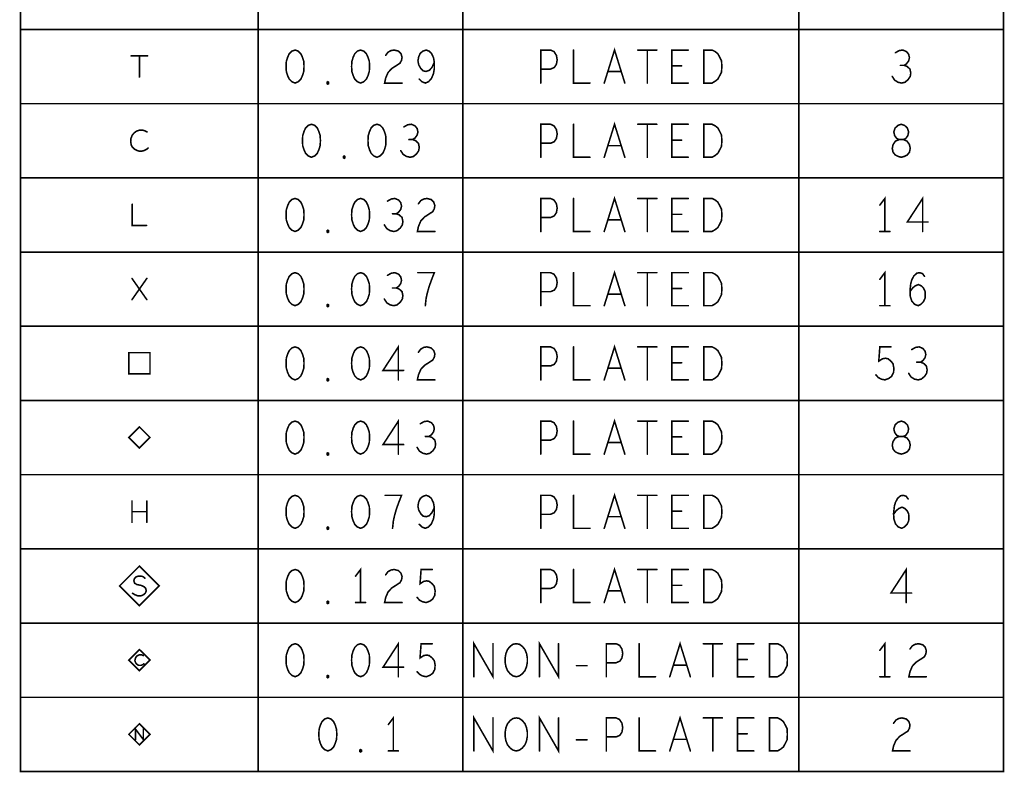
# Model space of a CAD drawing. Extents: x 28 to 61, y 24.9 to 46.
# Tile 49 of 86: x 40.1 to 43.8, y 40.1 to 43. Entities that reach past the tile are written whole.
import ezdxf

# ---------------------------------------------------------------- set-up
doc = ezdxf.new("R2010")
doc.units = 0
doc.layers.add('1', color=2, linetype='CONTINUOUS')

msp = doc.modelspace()

# ---------------------------------------------------------------- linework, layer by layer
at = {"layer": '1', "const_width": 0.006}
for points in [[(40.066, 40.106), (43.786, 40.106), (43.786, 45.133), (40.066, 45.133), (40.066, 40.106)], [(40.965, 40.106), (40.965, 44.602)], [(41.74, 44.602), (41.74, 40.106)], [(43.011, 40.106), (43.011, 44.602)], [(43.786, 42.916), (40.066, 42.916)], [(40.485, 42.816), (40.547, 42.816)], [(40.516, 42.816), (40.516, 42.736)], [(41.105, 42.838), (41.093, 42.834), (41.083, 42.824), (41.077, 42.811), (41.072, 42.795), (41.071, 42.776), (41.072, 42.757), (41.077, 42.741), (41.083, 42.728), (41.093, 42.718), (41.105, 42.713), (41.117, 42.718), (41.127, 42.728), (41.133, 42.741), (41.138, 42.757), (41.139, 42.776), (41.138, 42.795), (41.133, 42.811), (41.127, 42.824), (41.117, 42.834), (41.105, 42.838)], [(41.353, 42.838), (41.341, 42.834), (41.331, 42.824), (41.325, 42.811), (41.32, 42.795), (41.319, 42.776), (41.32, 42.757), (41.325, 42.741), (41.331, 42.728), (41.341, 42.718), (41.353, 42.713), (41.365, 42.718), (41.375, 42.728), (41.381, 42.741), (41.386, 42.757), (41.387, 42.776), (41.386, 42.795), (41.381, 42.811), (41.375, 42.824), (41.365, 42.834), (41.353, 42.838)], [(41.448, 42.818), (41.457, 42.83), (41.468, 42.836), (41.48, 42.838), (41.496, 42.834), (41.506, 42.824), (41.51, 42.811), (41.508, 42.799), (41.502, 42.788), (41.471, 42.768), (41.457, 42.753), (41.448, 42.732), (41.444, 42.713), (41.51, 42.713)], [(41.575, 42.728), (41.585, 42.718), (41.598, 42.713), (41.61, 42.718), (41.621, 42.73), (41.629, 42.749), (41.632, 42.768), (41.632, 42.791), (41.629, 42.809), (41.621, 42.826), (41.612, 42.834), (41.601, 42.838), (41.589, 42.834), (41.579, 42.826), (41.573, 42.813), (41.57, 42.797), (41.573, 42.782), (41.581, 42.768), (41.59, 42.759), (41.601, 42.757), (41.613, 42.761), (41.623, 42.772), (41.632, 42.791)], [(42.035, 42.713), (42.035, 42.838), (42.072, 42.838), (42.085, 42.832), (42.094, 42.818), (42.097, 42.801), (42.094, 42.784), (42.086, 42.772), (42.072, 42.766), (42.035, 42.766)], [(42.159, 42.838), (42.159, 42.713), (42.221, 42.713)], [(42.275, 42.713), (42.314, 42.838), (42.353, 42.713)], [(42.402, 42.838), (42.474, 42.838)], [(42.438, 42.838), (42.438, 42.713)], [(42.593, 42.713), (42.531, 42.713), (42.531, 42.838), (42.593, 42.838)], [(42.652, 42.713), (42.652, 42.838), (42.683, 42.838), (42.695, 42.832), (42.705, 42.824), (42.712, 42.811), (42.719, 42.797), (42.72, 42.776), (42.719, 42.755), (42.712, 42.741), (42.705, 42.728), (42.695, 42.72), (42.683, 42.713), (42.652, 42.713)], [(43.41, 42.78), (43.419, 42.786), (43.427, 42.797), (43.43, 42.809), (43.427, 42.822), (43.419, 42.832), (43.405, 42.838), (43.391, 42.836), (43.377, 42.828)], [(42.568, 42.778), (42.531, 42.778)], [(43.365, 42.738), (43.374, 42.724), (43.387, 42.716), (43.401, 42.713), (43.413, 42.716), (43.425, 42.726), (43.433, 42.738), (43.435, 42.751), (43.432, 42.766), (43.421, 42.776), (43.41, 42.78), (43.396, 42.78)], [(42.339, 42.757), (42.289, 42.757)], [(41.229, 42.709), (41.226, 42.711), (41.226, 42.716), (41.229, 42.718), (41.232, 42.716), (41.232, 42.711), (41.229, 42.709)], [(40.066, 42.635), (43.786, 42.635)], [(41.167, 42.557), (41.155, 42.553), (41.145, 42.543), (41.139, 42.53), (41.134, 42.514), (41.133, 42.495), (41.134, 42.476), (41.139, 42.46), (41.145, 42.447), (41.155, 42.437), (41.167, 42.432), (41.179, 42.437), (41.189, 42.447), (41.195, 42.46), (41.2, 42.476), (41.201, 42.495), (41.2, 42.514), (41.195, 42.53), (41.189, 42.543), (41.179, 42.553), (41.167, 42.557)], [(41.415, 42.557), (41.403, 42.553), (41.393, 42.543), (41.387, 42.53), (41.382, 42.514), (41.381, 42.495), (41.382, 42.476), (41.387, 42.46), (41.393, 42.447), (41.403, 42.437), (41.415, 42.432), (41.427, 42.437), (41.437, 42.447), (41.443, 42.46), (41.448, 42.476), (41.449, 42.495), (41.448, 42.514), (41.443, 42.53), (41.437, 42.543), (41.427, 42.553), (41.415, 42.557)], [(41.55, 42.499), (41.559, 42.505), (41.567, 42.516), (41.57, 42.528), (41.567, 42.541), (41.559, 42.551), (41.545, 42.557), (41.531, 42.555), (41.517, 42.547)], [(42.035, 42.432), (42.035, 42.557), (42.072, 42.557), (42.085, 42.551), (42.094, 42.537), (42.097, 42.52), (42.094, 42.503), (42.086, 42.491), (42.072, 42.485), (42.035, 42.485)], [(42.159, 42.557), (42.159, 42.432), (42.221, 42.432)], [(42.275, 42.432), (42.314, 42.557), (42.353, 42.432)], [(42.402, 42.557), (42.474, 42.557)], [(42.438, 42.557), (42.438, 42.432)], [(42.593, 42.432), (42.531, 42.432), (42.531, 42.557), (42.593, 42.557)], [(42.652, 42.432), (42.652, 42.557), (42.683, 42.557), (42.695, 42.551), (42.705, 42.543), (42.712, 42.53), (42.719, 42.516), (42.72, 42.495), (42.719, 42.474), (42.712, 42.46), (42.705, 42.447), (42.695, 42.439), (42.683, 42.432), (42.652, 42.432)], [(43.399, 42.432), (43.41, 42.435), (43.422, 42.441), (43.43, 42.451), (43.433, 42.466), (43.43, 42.48), (43.421, 42.493), (43.407, 42.499), (43.391, 42.499), (43.382, 42.503), (43.374, 42.514), (43.371, 42.528), (43.376, 42.543), (43.387, 42.553), (43.399, 42.557), (43.411, 42.553), (43.422, 42.543), (43.427, 42.528), (43.424, 42.514), (43.416, 42.503), (43.407, 42.499), (43.391, 42.499), (43.377, 42.493), (43.368, 42.48), (43.365, 42.466), (43.368, 42.451), (43.376, 42.441), (43.388, 42.435), (43.399, 42.432)], [(40.545, 42.528), (40.537, 42.532), (40.528, 42.535), (40.517, 42.535), (40.505, 42.531), (40.496, 42.524), (40.489, 42.516), (40.484, 42.503), (40.483, 42.491), (40.485, 42.479), (40.489, 42.471), (40.497, 42.463), (40.507, 42.458), (40.516, 42.455), (40.525, 42.455), (40.535, 42.458), (40.543, 42.462), (40.549, 42.467)], [(41.505, 42.457), (41.514, 42.443), (41.527, 42.435), (41.541, 42.432), (41.553, 42.435), (41.565, 42.445), (41.573, 42.457), (41.575, 42.47), (41.572, 42.485), (41.561, 42.495), (41.55, 42.499), (41.536, 42.499)], [(42.339, 42.476), (42.289, 42.476)], [(42.568, 42.497), (42.531, 42.497)], [(41.291, 42.428), (41.288, 42.43), (41.288, 42.435), (41.291, 42.437), (41.294, 42.435), (41.294, 42.43), (41.291, 42.428)], [(43.786, 42.354), (40.066, 42.354)], [(40.489, 42.254), (40.489, 42.174), (40.543, 42.174)], [(41.105, 42.276), (41.093, 42.272), (41.083, 42.262), (41.077, 42.249), (41.072, 42.233), (41.071, 42.214), (41.072, 42.195), (41.077, 42.179), (41.083, 42.166), (41.093, 42.156), (41.105, 42.151), (41.117, 42.156), (41.127, 42.166), (41.133, 42.179), (41.138, 42.195), (41.139, 42.214), (41.138, 42.233), (41.133, 42.249), (41.127, 42.262), (41.117, 42.272), (41.105, 42.276)], [(41.353, 42.276), (41.341, 42.272), (41.331, 42.262), (41.325, 42.249), (41.32, 42.233), (41.319, 42.214), (41.32, 42.195), (41.325, 42.179), (41.331, 42.166), (41.341, 42.156), (41.353, 42.151), (41.365, 42.156), (41.375, 42.166), (41.381, 42.179), (41.386, 42.195), (41.387, 42.214), (41.386, 42.233), (41.381, 42.249), (41.375, 42.262), (41.365, 42.272), (41.353, 42.276)], [(41.488, 42.218), (41.497, 42.224), (41.505, 42.235), (41.508, 42.247), (41.505, 42.26), (41.497, 42.27), (41.483, 42.276), (41.469, 42.274), (41.455, 42.266)], [(41.572, 42.256), (41.581, 42.268), (41.592, 42.274), (41.604, 42.276), (41.62, 42.272), (41.63, 42.262), (41.634, 42.249), (41.632, 42.237), (41.626, 42.226), (41.595, 42.206), (41.581, 42.191), (41.572, 42.17), (41.568, 42.151), (41.634, 42.151)], [(42.035, 42.151), (42.035, 42.276), (42.072, 42.276), (42.085, 42.27), (42.094, 42.256), (42.097, 42.239), (42.094, 42.222), (42.086, 42.21), (42.072, 42.204), (42.035, 42.204)], [(42.159, 42.276), (42.159, 42.151), (42.221, 42.151)], [(42.275, 42.151), (42.314, 42.276), (42.353, 42.151)], [(42.402, 42.276), (42.474, 42.276)], [(42.438, 42.276), (42.438, 42.151)], [(42.593, 42.151), (42.531, 42.151), (42.531, 42.276), (42.593, 42.276)], [(42.652, 42.151), (42.652, 42.276), (42.683, 42.276), (42.695, 42.27), (42.705, 42.262), (42.712, 42.249), (42.719, 42.235), (42.72, 42.214), (42.719, 42.193), (42.712, 42.179), (42.705, 42.166), (42.695, 42.158), (42.683, 42.151), (42.652, 42.151)], [(43.337, 42.151), (43.337, 42.276), (43.318, 42.251)], [(43.48, 42.151), (43.48, 42.276), (43.422, 42.187), (43.5, 42.187)], [(41.443, 42.176), (41.452, 42.162), (41.465, 42.154), (41.479, 42.151), (41.491, 42.154), (41.503, 42.164), (41.511, 42.176), (41.513, 42.189), (41.51, 42.204), (41.499, 42.214), (41.488, 42.218), (41.474, 42.218)], [(42.568, 42.216), (42.531, 42.216)], [(42.339, 42.195), (42.289, 42.195)], [(41.229, 42.147), (41.226, 42.149), (41.226, 42.154), (41.229, 42.156), (41.232, 42.154), (41.232, 42.149), (41.229, 42.147)], [(43.318, 42.151), (43.356, 42.151)], [(40.066, 42.073), (43.786, 42.073)], [(41.105, 41.995), (41.093, 41.991), (41.083, 41.981), (41.077, 41.968), (41.072, 41.952), (41.071, 41.933), (41.072, 41.914), (41.077, 41.898), (41.083, 41.885), (41.093, 41.875), (41.105, 41.87), (41.117, 41.875), (41.127, 41.885), (41.133, 41.898), (41.138, 41.914), (41.139, 41.933), (41.138, 41.952), (41.133, 41.968), (41.127, 41.981), (41.117, 41.991), (41.105, 41.995)], [(41.353, 41.995), (41.341, 41.991), (41.331, 41.981), (41.325, 41.968), (41.32, 41.952), (41.319, 41.933), (41.32, 41.914), (41.325, 41.898), (41.331, 41.885), (41.341, 41.875), (41.353, 41.87), (41.365, 41.875), (41.375, 41.885), (41.381, 41.898), (41.386, 41.914), (41.387, 41.933), (41.386, 41.952), (41.381, 41.968), (41.375, 41.981), (41.365, 41.991), (41.353, 41.995)], [(41.488, 41.937), (41.497, 41.943), (41.505, 41.954), (41.508, 41.966), (41.505, 41.979), (41.497, 41.989), (41.483, 41.995), (41.469, 41.993), (41.455, 41.985)], [(41.598, 41.87), (41.601, 41.898), (41.606, 41.92), (41.612, 41.941), (41.62, 41.964), (41.632, 41.995), (41.57, 41.995)], [(42.035, 41.87), (42.035, 41.995), (42.072, 41.995), (42.085, 41.989), (42.094, 41.975), (42.097, 41.958), (42.094, 41.941), (42.086, 41.929), (42.072, 41.923), (42.035, 41.923)], [(42.159, 41.995), (42.159, 41.87), (42.221, 41.87)], [(42.275, 41.87), (42.314, 41.995), (42.353, 41.87)], [(42.402, 41.995), (42.474, 41.995)], [(42.438, 41.995), (42.438, 41.87)], [(42.593, 41.87), (42.531, 41.87), (42.531, 41.995), (42.593, 41.995)], [(42.652, 41.87), (42.652, 41.995), (42.683, 41.995), (42.695, 41.989), (42.705, 41.981), (42.712, 41.968), (42.719, 41.954), (42.72, 41.933), (42.719, 41.912), (42.712, 41.898), (42.705, 41.885), (42.695, 41.877), (42.683, 41.87), (42.652, 41.87)], [(43.337, 41.87), (43.337, 41.995), (43.318, 41.97)], [(43.432, 41.923), (43.442, 41.937), (43.452, 41.945), (43.464, 41.95), (43.475, 41.945), (43.483, 41.937), (43.489, 41.925), (43.49, 41.91), (43.489, 41.898), (43.483, 41.885), (43.473, 41.875), (43.463, 41.87), (43.45, 41.875), (43.439, 41.887), (43.433, 41.906), (43.432, 41.927), (43.435, 41.954), (43.439, 41.968), (43.447, 41.983), (43.458, 41.993), (43.469, 41.995), (43.48, 41.991), (43.487, 41.981)], [(40.488, 41.893), (40.544, 41.973)], [(40.488, 41.973), (40.544, 41.893)], [(41.443, 41.895), (41.452, 41.881), (41.465, 41.873), (41.479, 41.87), (41.491, 41.873), (41.503, 41.883), (41.511, 41.895), (41.513, 41.908), (41.51, 41.923), (41.499, 41.933), (41.488, 41.937), (41.474, 41.937)], [(42.568, 41.935), (42.531, 41.935)], [(42.339, 41.914), (42.289, 41.914)], [(41.229, 41.866), (41.226, 41.868), (41.226, 41.873), (41.229, 41.875), (41.232, 41.873), (41.232, 41.868), (41.229, 41.866)], [(43.318, 41.87), (43.356, 41.87)], [(43.786, 41.792), (40.066, 41.792)], [(40.476, 41.612), (40.556, 41.612), (40.556, 41.692), (40.476, 41.692), (40.476, 41.612)], [(41.105, 41.714), (41.093, 41.71), (41.083, 41.7), (41.077, 41.687), (41.072, 41.671), (41.071, 41.652), (41.072, 41.633), (41.077, 41.617), (41.083, 41.604), (41.093, 41.594), (41.105, 41.589), (41.117, 41.594), (41.127, 41.604), (41.133, 41.617), (41.138, 41.633), (41.139, 41.652), (41.138, 41.671), (41.133, 41.687), (41.127, 41.7), (41.117, 41.71), (41.105, 41.714)], [(41.353, 41.714), (41.341, 41.71), (41.331, 41.7), (41.325, 41.687), (41.32, 41.671), (41.319, 41.652), (41.32, 41.633), (41.325, 41.617), (41.331, 41.604), (41.341, 41.594), (41.353, 41.589), (41.365, 41.594), (41.375, 41.604), (41.381, 41.617), (41.386, 41.633), (41.387, 41.652), (41.386, 41.671), (41.381, 41.687), (41.375, 41.7), (41.365, 41.71), (41.353, 41.714)], [(41.496, 41.589), (41.496, 41.714), (41.438, 41.625), (41.516, 41.625)], [(41.572, 41.694), (41.581, 41.706), (41.592, 41.712), (41.604, 41.714), (41.62, 41.71), (41.63, 41.7), (41.634, 41.687), (41.632, 41.675), (41.626, 41.664), (41.595, 41.644), (41.581, 41.629), (41.572, 41.608), (41.568, 41.589), (41.634, 41.589)], [(42.035, 41.589), (42.035, 41.714), (42.072, 41.714), (42.085, 41.708), (42.094, 41.694), (42.097, 41.677), (42.094, 41.66), (42.086, 41.648), (42.072, 41.642), (42.035, 41.642)], [(42.159, 41.714), (42.159, 41.589), (42.221, 41.589)], [(42.275, 41.589), (42.314, 41.714), (42.353, 41.589)], [(42.402, 41.714), (42.474, 41.714)], [(42.438, 41.714), (42.438, 41.589)], [(42.593, 41.589), (42.531, 41.589), (42.531, 41.714), (42.593, 41.714)], [(42.652, 41.589), (42.652, 41.714), (42.683, 41.714), (42.695, 41.708), (42.705, 41.7), (42.712, 41.687), (42.719, 41.673), (42.72, 41.652), (42.719, 41.631), (42.712, 41.617), (42.705, 41.604), (42.695, 41.596), (42.683, 41.589), (42.652, 41.589)], [(43.303, 41.608), (43.312, 41.598), (43.323, 41.592), (43.337, 41.589), (43.351, 41.594), (43.362, 41.602), (43.37, 41.617), (43.371, 41.633), (43.368, 41.65), (43.36, 41.66), (43.349, 41.669), (43.339, 41.671), (43.328, 41.669), (43.314, 41.66), (43.318, 41.714), (43.36, 41.714)], [(43.472, 41.656), (43.481, 41.662), (43.489, 41.673), (43.492, 41.685), (43.489, 41.698), (43.481, 41.708), (43.467, 41.714), (43.453, 41.712), (43.439, 41.704)], [(42.568, 41.654), (42.531, 41.654)], [(43.427, 41.614), (43.436, 41.6), (43.449, 41.592), (43.463, 41.589), (43.475, 41.592), (43.487, 41.602), (43.495, 41.614), (43.497, 41.627), (43.494, 41.642), (43.483, 41.652), (43.472, 41.656), (43.458, 41.656)], [(42.339, 41.633), (42.289, 41.633)], [(41.229, 41.585), (41.226, 41.587), (41.226, 41.592), (41.229, 41.594), (41.232, 41.592), (41.232, 41.587), (41.229, 41.585)], [(40.066, 41.511), (43.786, 41.511)], [(41.105, 41.433), (41.093, 41.429), (41.083, 41.419), (41.077, 41.406), (41.072, 41.39), (41.071, 41.371), (41.072, 41.352), (41.077, 41.336), (41.083, 41.323), (41.093, 41.313), (41.105, 41.308), (41.117, 41.313), (41.127, 41.323), (41.133, 41.336), (41.138, 41.352), (41.139, 41.371), (41.138, 41.39), (41.133, 41.406), (41.127, 41.419), (41.117, 41.429), (41.105, 41.433)], [(41.353, 41.433), (41.341, 41.429), (41.331, 41.419), (41.325, 41.406), (41.32, 41.39), (41.319, 41.371), (41.32, 41.352), (41.325, 41.336), (41.331, 41.323), (41.341, 41.313), (41.353, 41.308), (41.365, 41.313), (41.375, 41.323), (41.381, 41.336), (41.386, 41.352), (41.387, 41.371), (41.386, 41.39), (41.381, 41.406), (41.375, 41.419), (41.365, 41.429), (41.353, 41.433)], [(41.496, 41.308), (41.496, 41.433), (41.438, 41.344), (41.516, 41.344)], [(41.612, 41.375), (41.621, 41.381), (41.629, 41.392), (41.632, 41.404), (41.629, 41.417), (41.621, 41.427), (41.607, 41.433), (41.593, 41.431), (41.579, 41.423)], [(42.035, 41.308), (42.035, 41.433), (42.072, 41.433), (42.085, 41.427), (42.094, 41.413), (42.097, 41.396), (42.094, 41.379), (42.086, 41.367), (42.072, 41.361), (42.035, 41.361)], [(42.159, 41.433), (42.159, 41.308), (42.221, 41.308)], [(42.275, 41.308), (42.314, 41.433), (42.353, 41.308)], [(42.402, 41.433), (42.474, 41.433)], [(42.438, 41.433), (42.438, 41.308)], [(42.593, 41.308), (42.531, 41.308), (42.531, 41.433), (42.593, 41.433)], [(42.652, 41.308), (42.652, 41.433), (42.683, 41.433), (42.695, 41.427), (42.705, 41.419), (42.712, 41.406), (42.719, 41.392), (42.72, 41.371), (42.719, 41.35), (42.712, 41.336), (42.705, 41.323), (42.695, 41.315), (42.683, 41.308), (42.652, 41.308)], [(43.399, 41.308), (43.41, 41.311), (43.422, 41.317), (43.43, 41.327), (43.433, 41.342), (43.43, 41.356), (43.421, 41.369), (43.407, 41.375), (43.391, 41.375), (43.382, 41.379), (43.374, 41.39), (43.371, 41.404), (43.376, 41.419), (43.387, 41.429), (43.399, 41.433), (43.411, 41.429), (43.422, 41.419), (43.427, 41.404), (43.424, 41.39), (43.416, 41.379), (43.407, 41.375), (43.391, 41.375), (43.377, 41.369), (43.368, 41.356), (43.365, 41.342), (43.368, 41.327), (43.376, 41.317), (43.388, 41.311), (43.399, 41.308)], [(40.556, 41.371), (40.516, 41.411), (40.476, 41.371), (40.516, 41.331), (40.556, 41.371)], [(41.567, 41.333), (41.576, 41.319), (41.589, 41.311), (41.603, 41.308), (41.615, 41.311), (41.627, 41.321), (41.635, 41.333), (41.637, 41.346), (41.634, 41.361), (41.623, 41.371), (41.612, 41.375), (41.598, 41.375)], [(42.568, 41.373), (42.531, 41.373)], [(42.339, 41.352), (42.289, 41.352)], [(41.229, 41.304), (41.226, 41.306), (41.226, 41.311), (41.229, 41.313), (41.232, 41.311), (41.232, 41.306), (41.229, 41.304)], [(43.786, 41.23), (40.066, 41.23)], [(41.105, 41.152), (41.093, 41.148), (41.083, 41.138), (41.077, 41.125), (41.072, 41.109), (41.071, 41.09), (41.072, 41.071), (41.077, 41.055), (41.083, 41.042), (41.093, 41.032), (41.105, 41.027), (41.117, 41.032), (41.127, 41.042), (41.133, 41.055), (41.138, 41.071), (41.139, 41.09), (41.138, 41.109), (41.133, 41.125), (41.127, 41.138), (41.117, 41.148), (41.105, 41.152)], [(41.353, 41.152), (41.341, 41.148), (41.331, 41.138), (41.325, 41.125), (41.32, 41.109), (41.319, 41.09), (41.32, 41.071), (41.325, 41.055), (41.331, 41.042), (41.341, 41.032), (41.353, 41.027), (41.365, 41.032), (41.375, 41.042), (41.381, 41.055), (41.386, 41.071), (41.387, 41.09), (41.386, 41.109), (41.381, 41.125), (41.375, 41.138), (41.365, 41.148), (41.353, 41.152)], [(41.474, 41.027), (41.477, 41.055), (41.482, 41.077), (41.488, 41.098), (41.496, 41.121), (41.508, 41.152), (41.446, 41.152)], [(41.575, 41.042), (41.585, 41.032), (41.598, 41.027), (41.61, 41.032), (41.621, 41.044), (41.629, 41.063), (41.632, 41.082), (41.632, 41.105), (41.629, 41.123), (41.621, 41.14), (41.612, 41.148), (41.601, 41.152), (41.589, 41.148), (41.579, 41.14), (41.573, 41.127), (41.57, 41.111), (41.573, 41.096), (41.581, 41.082), (41.59, 41.073), (41.601, 41.071), (41.613, 41.075), (41.623, 41.086), (41.632, 41.105)], [(42.035, 41.027), (42.035, 41.152), (42.072, 41.152), (42.085, 41.146), (42.094, 41.132), (42.097, 41.115), (42.094, 41.098), (42.086, 41.086), (42.072, 41.08), (42.035, 41.08)], [(42.159, 41.152), (42.159, 41.027), (42.221, 41.027)], [(42.275, 41.027), (42.314, 41.152), (42.353, 41.027)], [(42.402, 41.152), (42.474, 41.152)], [(42.438, 41.152), (42.438, 41.027)], [(42.593, 41.027), (42.531, 41.027), (42.531, 41.152), (42.593, 41.152)], [(42.652, 41.027), (42.652, 41.152), (42.683, 41.152), (42.695, 41.146), (42.705, 41.138), (42.712, 41.125), (42.719, 41.111), (42.72, 41.09), (42.719, 41.069), (42.712, 41.055), (42.705, 41.042), (42.695, 41.034), (42.683, 41.027), (42.652, 41.027)], [(43.37, 41.08), (43.38, 41.094), (43.39, 41.102), (43.402, 41.107), (43.413, 41.102), (43.421, 41.094), (43.427, 41.082), (43.428, 41.067), (43.427, 41.055), (43.421, 41.042), (43.411, 41.032), (43.401, 41.027), (43.388, 41.032), (43.377, 41.044), (43.371, 41.063), (43.37, 41.084), (43.373, 41.111), (43.377, 41.125), (43.385, 41.14), (43.396, 41.15), (43.407, 41.152), (43.418, 41.148), (43.425, 41.138)], [(40.488, 41.05), (40.488, 41.13)], [(40.544, 41.13), (40.544, 41.05)], [(40.544, 41.09), (40.488, 41.09)], [(42.339, 41.071), (42.289, 41.071)], [(42.568, 41.092), (42.531, 41.092)], [(41.229, 41.023), (41.226, 41.025), (41.226, 41.03), (41.229, 41.032), (41.232, 41.03), (41.232, 41.025), (41.229, 41.023)], [(40.066, 40.949), (43.786, 40.949)], [(40.591, 40.809), (40.516, 40.884), (40.441, 40.809), (40.516, 40.734), (40.591, 40.809)], [(41.353, 40.746), (41.353, 40.871), (41.334, 40.846)], [(42.275, 40.746), (42.314, 40.871), (42.353, 40.746)], [(43.418, 40.746), (43.418, 40.871), (43.36, 40.782), (43.438, 40.782)], [(40.49, 40.781), (40.5, 40.775), (40.511, 40.771), (40.521, 40.771), (40.531, 40.775), (40.538, 40.781), (40.542, 40.79), (40.54, 40.799), (40.533, 40.806), (40.522, 40.811), (40.507, 40.814), (40.498, 40.819), (40.495, 40.828), (40.497, 40.836), (40.503, 40.843), (40.512, 40.846), (40.521, 40.846), (40.53, 40.844), (40.537, 40.838)], [(41.105, 40.871), (41.093, 40.867), (41.083, 40.857), (41.077, 40.844), (41.072, 40.828), (41.071, 40.809), (41.072, 40.79), (41.077, 40.774), (41.083, 40.761), (41.093, 40.751), (41.105, 40.746), (41.117, 40.751), (41.127, 40.761), (41.133, 40.774), (41.138, 40.79), (41.139, 40.809), (41.138, 40.828), (41.133, 40.844), (41.127, 40.857), (41.117, 40.867), (41.105, 40.871)], [(41.448, 40.851), (41.457, 40.863), (41.468, 40.869), (41.48, 40.871), (41.496, 40.867), (41.506, 40.857), (41.51, 40.844), (41.508, 40.832), (41.502, 40.821), (41.471, 40.801), (41.457, 40.786), (41.448, 40.765), (41.444, 40.746), (41.51, 40.746)], [(41.567, 40.765), (41.576, 40.755), (41.587, 40.749), (41.601, 40.746), (41.615, 40.751), (41.626, 40.759), (41.634, 40.774), (41.635, 40.79), (41.632, 40.807), (41.624, 40.817), (41.613, 40.826), (41.603, 40.828), (41.592, 40.826), (41.578, 40.817), (41.582, 40.871), (41.624, 40.871)], [(42.035, 40.746), (42.035, 40.871), (42.072, 40.871), (42.085, 40.865), (42.094, 40.851), (42.097, 40.834), (42.094, 40.817), (42.086, 40.805), (42.072, 40.799), (42.035, 40.799)], [(42.159, 40.871), (42.159, 40.746), (42.221, 40.746)], [(42.402, 40.871), (42.474, 40.871)], [(42.438, 40.871), (42.438, 40.746)], [(42.593, 40.746), (42.531, 40.746), (42.531, 40.871), (42.593, 40.871)], [(42.652, 40.746), (42.652, 40.871), (42.683, 40.871), (42.695, 40.865), (42.705, 40.857), (42.712, 40.844), (42.719, 40.83), (42.72, 40.809), (42.719, 40.788), (42.712, 40.774), (42.705, 40.761), (42.695, 40.753), (42.683, 40.746), (42.652, 40.746)], [(42.568, 40.811), (42.531, 40.811)], [(42.339, 40.79), (42.289, 40.79)], [(41.229, 40.742), (41.226, 40.744), (41.226, 40.749), (41.229, 40.751), (41.232, 40.749), (41.232, 40.744), (41.229, 40.742)], [(41.334, 40.746), (41.372, 40.746)], [(43.786, 40.668), (40.066, 40.668)], [(41.105, 40.59), (41.093, 40.586), (41.083, 40.576), (41.077, 40.563), (41.072, 40.547), (41.071, 40.528), (41.072, 40.509), (41.077, 40.493), (41.083, 40.48), (41.093, 40.47), (41.105, 40.465), (41.117, 40.47), (41.127, 40.48), (41.133, 40.493), (41.138, 40.509), (41.139, 40.528), (41.138, 40.547), (41.133, 40.563), (41.127, 40.576), (41.117, 40.586), (41.105, 40.59)], [(41.353, 40.59), (41.341, 40.586), (41.331, 40.576), (41.325, 40.563), (41.32, 40.547), (41.319, 40.528), (41.32, 40.509), (41.325, 40.493), (41.331, 40.48), (41.341, 40.47), (41.353, 40.465), (41.365, 40.47), (41.375, 40.48), (41.381, 40.493), (41.386, 40.509), (41.387, 40.528), (41.386, 40.547), (41.381, 40.563), (41.375, 40.576), (41.365, 40.586), (41.353, 40.59)], [(41.496, 40.465), (41.496, 40.59), (41.438, 40.501), (41.516, 40.501)], [(41.567, 40.484), (41.576, 40.474), (41.587, 40.468), (41.601, 40.465), (41.615, 40.47), (41.626, 40.478), (41.634, 40.493), (41.635, 40.509), (41.632, 40.526), (41.624, 40.536), (41.613, 40.545), (41.603, 40.547), (41.592, 40.545), (41.578, 40.536), (41.582, 40.59), (41.624, 40.59)], [(41.782, 40.465), (41.782, 40.59), (41.854, 40.465), (41.854, 40.59)], [(41.942, 40.465), (41.93, 40.468), (41.919, 40.476), (41.909, 40.488), (41.903, 40.503), (41.9, 40.52), (41.9, 40.536), (41.903, 40.553), (41.909, 40.568), (41.919, 40.58), (41.93, 40.588), (41.942, 40.59), (41.954, 40.588), (41.965, 40.58), (41.975, 40.568), (41.981, 40.553), (41.984, 40.536), (41.984, 40.52), (41.981, 40.503), (41.975, 40.488), (41.965, 40.476), (41.954, 40.468), (41.942, 40.465)], [(42.03, 40.465), (42.03, 40.59), (42.102, 40.465), (42.102, 40.59)], [(42.283, 40.465), (42.283, 40.59), (42.32, 40.59), (42.333, 40.584), (42.342, 40.57), (42.345, 40.553), (42.342, 40.536), (42.334, 40.524), (42.32, 40.518), (42.283, 40.518)], [(42.407, 40.59), (42.407, 40.465), (42.469, 40.465)], [(42.523, 40.465), (42.562, 40.59), (42.601, 40.465)], [(42.65, 40.59), (42.722, 40.59)], [(42.686, 40.59), (42.686, 40.465)], [(42.841, 40.465), (42.779, 40.465), (42.779, 40.59), (42.841, 40.59)], [(42.9, 40.465), (42.9, 40.59), (42.931, 40.59), (42.943, 40.584), (42.953, 40.576), (42.96, 40.563), (42.967, 40.549), (42.968, 40.528), (42.967, 40.507), (42.96, 40.493), (42.953, 40.48), (42.943, 40.472), (42.931, 40.465), (42.9, 40.465)], [(43.337, 40.465), (43.337, 40.59), (43.318, 40.565)], [(43.432, 40.57), (43.441, 40.582), (43.452, 40.588), (43.464, 40.59), (43.48, 40.586), (43.49, 40.576), (43.494, 40.563), (43.492, 40.551), (43.486, 40.54), (43.455, 40.52), (43.441, 40.505), (43.432, 40.484), (43.428, 40.465), (43.494, 40.465)], [(40.556, 40.528), (40.516, 40.568), (40.476, 40.528), (40.516, 40.488), (40.556, 40.528)], [(40.531, 40.545), (40.527, 40.547), (40.522, 40.548), (40.517, 40.548), (40.511, 40.546), (40.506, 40.543), (40.503, 40.539), (40.5, 40.532), (40.499, 40.526), (40.501, 40.52), (40.503, 40.516), (40.507, 40.512), (40.511, 40.509), (40.516, 40.508), (40.521, 40.508), (40.525, 40.509), (40.529, 40.511), (40.533, 40.514)], [(42.17, 40.507), (42.21, 40.507)], [(42.587, 40.509), (42.537, 40.509)], [(42.816, 40.53), (42.779, 40.53)], [(41.229, 40.461), (41.226, 40.463), (41.226, 40.468), (41.229, 40.47), (41.232, 40.468), (41.232, 40.463), (41.229, 40.461)], [(43.318, 40.465), (43.356, 40.465)], [(40.066, 40.387), (43.786, 40.387)], [(41.477, 40.184), (41.477, 40.309), (41.458, 40.284)], [(41.782, 40.184), (41.782, 40.309), (41.854, 40.184), (41.854, 40.309)], [(42.03, 40.184), (42.03, 40.309), (42.102, 40.184), (42.102, 40.309)], [(42.523, 40.184), (42.562, 40.309), (42.601, 40.184)], [(40.556, 40.247), (40.516, 40.287), (40.476, 40.247), (40.516, 40.207), (40.556, 40.247)], [(41.229, 40.309), (41.217, 40.305), (41.207, 40.295), (41.201, 40.282), (41.196, 40.266), (41.195, 40.247), (41.196, 40.228), (41.201, 40.212), (41.207, 40.199), (41.217, 40.189), (41.229, 40.184), (41.241, 40.189), (41.251, 40.199), (41.257, 40.212), (41.262, 40.228), (41.263, 40.247), (41.262, 40.266), (41.257, 40.282), (41.251, 40.295), (41.241, 40.305), (41.229, 40.309)], [(41.942, 40.184), (41.93, 40.187), (41.919, 40.195), (41.909, 40.207), (41.903, 40.222), (41.9, 40.239), (41.9, 40.255), (41.903, 40.272), (41.909, 40.287), (41.919, 40.299), (41.93, 40.307), (41.942, 40.309), (41.954, 40.307), (41.965, 40.299), (41.975, 40.287), (41.981, 40.272), (41.984, 40.255), (41.984, 40.239), (41.981, 40.222), (41.975, 40.207), (41.965, 40.195), (41.954, 40.187), (41.942, 40.184)], [(42.283, 40.184), (42.283, 40.309), (42.32, 40.309), (42.333, 40.303), (42.342, 40.289), (42.345, 40.272), (42.342, 40.255), (42.334, 40.243), (42.32, 40.237), (42.283, 40.237)], [(42.407, 40.309), (42.407, 40.184), (42.469, 40.184)], [(42.65, 40.309), (42.722, 40.309)], [(42.686, 40.309), (42.686, 40.184)], [(42.841, 40.184), (42.779, 40.184), (42.779, 40.309), (42.841, 40.309)], [(42.9, 40.184), (42.9, 40.309), (42.931, 40.309), (42.943, 40.303), (42.953, 40.295), (42.96, 40.282), (42.967, 40.268), (42.968, 40.247), (42.967, 40.226), (42.96, 40.212), (42.953, 40.199), (42.943, 40.191), (42.931, 40.184), (42.9, 40.184)], [(43.37, 40.289), (43.379, 40.301), (43.39, 40.307), (43.402, 40.309), (43.418, 40.305), (43.428, 40.295), (43.432, 40.282), (43.43, 40.27), (43.424, 40.259), (43.393, 40.239), (43.379, 40.224), (43.37, 40.203), (43.366, 40.184), (43.432, 40.184)], [(40.501, 40.227), (40.501, 40.267), (40.531, 40.227), (40.531, 40.267)], [(42.816, 40.249), (42.779, 40.249)], [(42.17, 40.226), (42.21, 40.226)], [(42.587, 40.228), (42.537, 40.228)], [(41.353, 40.18), (41.35, 40.182), (41.35, 40.187), (41.353, 40.189), (41.356, 40.187), (41.356, 40.182), (41.353, 40.18)], [(41.458, 40.184), (41.496, 40.184)]]:
    msp.add_lwpolyline(points, dxfattribs=at)
at = {"layer": '1', "const_width": 0.003}
for points in [[(40.0675, 42.916, 1), (40.0645, 42.916, 1)], [(43.7875, 42.916, 1), (43.7845, 42.916, 1)], [(40.4865, 42.816, 1), (40.4835, 42.816, 1)], [(40.5175, 42.816, 1), (40.5145, 42.816, 1)], [(40.5485, 42.816, 1), (40.5455, 42.816, 1)], [(41.1065, 42.838, 1), (41.1035, 42.838, 1)], [(41.1065, 42.838, 1), (41.1035, 42.838, 1)], [(41.3545, 42.838, 1), (41.3515, 42.838, 1)], [(41.3545, 42.838, 1), (41.3515, 42.838, 1)], [(41.4495, 42.818, 1), (41.4465, 42.818, 1)], [(42.1605, 42.838, 1), (42.1575, 42.838, 1)], [(42.4035, 42.838, 1), (42.4005, 42.838, 1)], [(42.4395, 42.838, 1), (42.4365, 42.838, 1)], [(42.4755, 42.838, 1), (42.4725, 42.838, 1)], [(42.5945, 42.838, 1), (42.5915, 42.838, 1)], [(43.3785, 42.828, 1), (43.3755, 42.828, 1)], [(41.6335, 42.791, 1), (41.6305, 42.791, 1)], [(42.5325, 42.778, 1), (42.5295, 42.778, 1)], [(42.5695, 42.778, 1), (42.5665, 42.778, 1)], [(43.3975, 42.78, 1), (43.3945, 42.78, 1)], [(43.4115, 42.78, 1), (43.4085, 42.78, 1)], [(40.5175, 42.736, 1), (40.5145, 42.736, 1)], [(42.0365, 42.766, 1), (42.0335, 42.766, 1)], [(42.2905, 42.757, 1), (42.2875, 42.757, 1)], [(42.3405, 42.757, 1), (42.3375, 42.757, 1)], [(43.3665, 42.738, 1), (43.3635, 42.738, 1)], [(41.2305, 42.709, 1), (41.2275, 42.709, 1)], [(41.2305, 42.709, 1), (41.2275, 42.709, 1)], [(41.5115, 42.713, 1), (41.5085, 42.713, 1)], [(41.5765, 42.728, 1), (41.5735, 42.728, 1)], [(42.0365, 42.713, 1), (42.0335, 42.713, 1)], [(42.2225, 42.713, 1), (42.2195, 42.713, 1)], [(42.2765, 42.713, 1), (42.2735, 42.713, 1)], [(42.3545, 42.713, 1), (42.3515, 42.713, 1)], [(42.4395, 42.713, 1), (42.4365, 42.713, 1)], [(42.5945, 42.713, 1), (42.5915, 42.713, 1)], [(42.6535, 42.713, 1), (42.6505, 42.713, 1)], [(42.6535, 42.713, 1), (42.6505, 42.713, 1)], [(40.0675, 42.635, 1), (40.0645, 42.635, 1)], [(43.7875, 42.635, 1), (43.7845, 42.635, 1)], [(41.1685, 42.557, 1), (41.1655, 42.557, 1)], [(41.1685, 42.557, 1), (41.1655, 42.557, 1)], [(41.4165, 42.557, 1), (41.4135, 42.557, 1)], [(41.4165, 42.557, 1), (41.4135, 42.557, 1)], [(42.1605, 42.557, 1), (42.1575, 42.557, 1)], [(42.4035, 42.557, 1), (42.4005, 42.557, 1)], [(42.4395, 42.557, 1), (42.4365, 42.557, 1)], [(42.4755, 42.557, 1), (42.4725, 42.557, 1)], [(42.5945, 42.557, 1), (42.5915, 42.557, 1)], [(40.5465, 42.528, 1), (40.5435, 42.528, 1)], [(41.5185, 42.547, 1), (41.5155, 42.547, 1)], [(41.5375, 42.499, 1), (41.5345, 42.499, 1)], [(41.5515, 42.499, 1), (41.5485, 42.499, 1)], [(42.0365, 42.485, 1), (42.0335, 42.485, 1)], [(42.2905, 42.476, 1), (42.2875, 42.476, 1)], [(42.3405, 42.476, 1), (42.3375, 42.476, 1)], [(42.5325, 42.497, 1), (42.5295, 42.497, 1)], [(42.5695, 42.497, 1), (42.5665, 42.497, 1)], [(40.5505, 42.467, 1), (40.5475, 42.467, 1)], [(41.5065, 42.457, 1), (41.5035, 42.457, 1)], [(41.2925, 42.428, 1), (41.2895, 42.428, 1)], [(41.2925, 42.428, 1), (41.2895, 42.428, 1)], [(42.0365, 42.432, 1), (42.0335, 42.432, 1)], [(42.2225, 42.432, 1), (42.2195, 42.432, 1)], [(42.2765, 42.432, 1), (42.2735, 42.432, 1)], [(42.3545, 42.432, 1), (42.3515, 42.432, 1)], [(42.4395, 42.432, 1), (42.4365, 42.432, 1)], [(42.5945, 42.432, 1), (42.5915, 42.432, 1)], [(42.6535, 42.432, 1), (42.6505, 42.432, 1)], [(42.6535, 42.432, 1), (42.6505, 42.432, 1)], [(43.4005, 42.432, 1), (43.3975, 42.432, 1)], [(43.4005, 42.432, 1), (43.3975, 42.432, 1)], [(40.0675, 42.354, 1), (40.0645, 42.354, 1)], [(43.7875, 42.354, 1), (43.7845, 42.354, 1)], [(40.4905, 42.254, 1), (40.4875, 42.254, 1)], [(41.1065, 42.276, 1), (41.1035, 42.276, 1)], [(41.1065, 42.276, 1), (41.1035, 42.276, 1)], [(41.3545, 42.276, 1), (41.3515, 42.276, 1)], [(41.3545, 42.276, 1), (41.3515, 42.276, 1)], [(41.4565, 42.266, 1), (41.4535, 42.266, 1)], [(41.5735, 42.256, 1), (41.5705, 42.256, 1)], [(42.1605, 42.276, 1), (42.1575, 42.276, 1)], [(42.4035, 42.276, 1), (42.4005, 42.276, 1)], [(42.4395, 42.276, 1), (42.4365, 42.276, 1)], [(42.4755, 42.276, 1), (42.4725, 42.276, 1)], [(42.5945, 42.276, 1), (42.5915, 42.276, 1)], [(43.3195, 42.251, 1), (43.3165, 42.251, 1)], [(41.4755, 42.218, 1), (41.4725, 42.218, 1)], [(41.4895, 42.218, 1), (41.4865, 42.218, 1)], [(42.5325, 42.216, 1), (42.5295, 42.216, 1)], [(42.5695, 42.216, 1), (42.5665, 42.216, 1)], [(41.4445, 42.176, 1), (41.4415, 42.176, 1)], [(42.0365, 42.204, 1), (42.0335, 42.204, 1)], [(42.2905, 42.195, 1), (42.2875, 42.195, 1)], [(42.3405, 42.195, 1), (42.3375, 42.195, 1)], [(43.5015, 42.187, 1), (43.4985, 42.187, 1)], [(40.5445, 42.174, 1), (40.5415, 42.174, 1)], [(41.2305, 42.147, 1), (41.2275, 42.147, 1)], [(41.2305, 42.147, 1), (41.2275, 42.147, 1)], [(41.6355, 42.151, 1), (41.6325, 42.151, 1)], [(42.0365, 42.151, 1), (42.0335, 42.151, 1)], [(42.2225, 42.151, 1), (42.2195, 42.151, 1)], [(42.2765, 42.151, 1), (42.2735, 42.151, 1)], [(42.3545, 42.151, 1), (42.3515, 42.151, 1)], [(42.4395, 42.151, 1), (42.4365, 42.151, 1)], [(42.5945, 42.151, 1), (42.5915, 42.151, 1)], [(42.6535, 42.151, 1), (42.6505, 42.151, 1)], [(42.6535, 42.151, 1), (42.6505, 42.151, 1)], [(43.3195, 42.151, 1), (43.3165, 42.151, 1)], [(43.3385, 42.151, 1), (43.3355, 42.151, 1)], [(43.3575, 42.151, 1), (43.3545, 42.151, 1)], [(43.4815, 42.151, 1), (43.4785, 42.151, 1)], [(40.0675, 42.073, 1), (40.0645, 42.073, 1)], [(43.7875, 42.073, 1), (43.7845, 42.073, 1)], [(41.1065, 41.995, 1), (41.1035, 41.995, 1)], [(41.1065, 41.995, 1), (41.1035, 41.995, 1)], [(41.3545, 41.995, 1), (41.3515, 41.995, 1)], [(41.3545, 41.995, 1), (41.3515, 41.995, 1)], [(41.5715, 41.995, 1), (41.5685, 41.995, 1)], [(42.1605, 41.995, 1), (42.1575, 41.995, 1)], [(42.4035, 41.995, 1), (42.4005, 41.995, 1)], [(42.4395, 41.995, 1), (42.4365, 41.995, 1)], [(42.4755, 41.995, 1), (42.4725, 41.995, 1)], [(42.5945, 41.995, 1), (42.5915, 41.995, 1)], [(40.4895, 41.973, 1), (40.4865, 41.973, 1)], [(40.5455, 41.973, 1), (40.5425, 41.973, 1)], [(41.4565, 41.985, 1), (41.4535, 41.985, 1)], [(43.3195, 41.97, 1), (43.3165, 41.97, 1)], [(43.4885, 41.981, 1), (43.4855, 41.981, 1)], [(41.4755, 41.937, 1), (41.4725, 41.937, 1)], [(41.4895, 41.937, 1), (41.4865, 41.937, 1)], [(42.0365, 41.923, 1), (42.0335, 41.923, 1)], [(42.5325, 41.935, 1), (42.5295, 41.935, 1)], [(42.5695, 41.935, 1), (42.5665, 41.935, 1)], [(43.4335, 41.923, 1), (43.4305, 41.923, 1)], [(40.4895, 41.893, 1), (40.4865, 41.893, 1)], [(40.5455, 41.893, 1), (40.5425, 41.893, 1)], [(41.4445, 41.895, 1), (41.4415, 41.895, 1)], [(42.2905, 41.914, 1), (42.2875, 41.914, 1)], [(42.3405, 41.914, 1), (42.3375, 41.914, 1)], [(41.2305, 41.866, 1), (41.2275, 41.866, 1)], [(41.2305, 41.866, 1), (41.2275, 41.866, 1)], [(41.5995, 41.87, 1), (41.5965, 41.87, 1)], [(42.0365, 41.87, 1), (42.0335, 41.87, 1)], [(42.2225, 41.87, 1), (42.2195, 41.87, 1)], [(42.2765, 41.87, 1), (42.2735, 41.87, 1)], [(42.3545, 41.87, 1), (42.3515, 41.87, 1)], [(42.4395, 41.87, 1), (42.4365, 41.87, 1)], [(42.5945, 41.87, 1), (42.5915, 41.87, 1)], [(42.6535, 41.87, 1), (42.6505, 41.87, 1)], [(42.6535, 41.87, 1), (42.6505, 41.87, 1)], [(43.3195, 41.87, 1), (43.3165, 41.87, 1)], [(43.3385, 41.87, 1), (43.3355, 41.87, 1)], [(43.3575, 41.87, 1), (43.3545, 41.87, 1)], [(40.0675, 41.792, 1), (40.0645, 41.792, 1)], [(43.7875, 41.792, 1), (43.7845, 41.792, 1)], [(41.1065, 41.714, 1), (41.1035, 41.714, 1)], [(41.1065, 41.714, 1), (41.1035, 41.714, 1)], [(41.3545, 41.714, 1), (41.3515, 41.714, 1)], [(41.3545, 41.714, 1), (41.3515, 41.714, 1)], [(41.5735, 41.694, 1), (41.5705, 41.694, 1)], [(42.1605, 41.714, 1), (42.1575, 41.714, 1)], [(42.4035, 41.714, 1), (42.4005, 41.714, 1)], [(42.4395, 41.714, 1), (42.4365, 41.714, 1)], [(42.4755, 41.714, 1), (42.4725, 41.714, 1)], [(42.5945, 41.714, 1), (42.5915, 41.714, 1)], [(43.3615, 41.714, 1), (43.3585, 41.714, 1)], [(43.4405, 41.704, 1), (43.4375, 41.704, 1)], [(42.5325, 41.654, 1), (42.5295, 41.654, 1)], [(42.5695, 41.654, 1), (42.5665, 41.654, 1)], [(43.4595, 41.656, 1), (43.4565, 41.656, 1)], [(43.4735, 41.656, 1), (43.4705, 41.656, 1)], [(41.5175, 41.625, 1), (41.5145, 41.625, 1)], [(42.0365, 41.642, 1), (42.0335, 41.642, 1)], [(42.2905, 41.633, 1), (42.2875, 41.633, 1)], [(42.3405, 41.633, 1), (42.3375, 41.633, 1)], [(40.4775, 41.612, 1), (40.4745, 41.612, 1)], [(40.4775, 41.612, 1), (40.4745, 41.612, 1)], [(41.2305, 41.585, 1), (41.2275, 41.585, 1)], [(41.2305, 41.585, 1), (41.2275, 41.585, 1)], [(41.4975, 41.589, 1), (41.4945, 41.589, 1)], [(41.6355, 41.589, 1), (41.6325, 41.589, 1)], [(42.0365, 41.589, 1), (42.0335, 41.589, 1)], [(42.2225, 41.589, 1), (42.2195, 41.589, 1)], [(42.2765, 41.589, 1), (42.2735, 41.589, 1)], [(42.3545, 41.589, 1), (42.3515, 41.589, 1)], [(42.4395, 41.589, 1), (42.4365, 41.589, 1)], [(42.5945, 41.589, 1), (42.5915, 41.589, 1)], [(42.6535, 41.589, 1), (42.6505, 41.589, 1)], [(42.6535, 41.589, 1), (42.6505, 41.589, 1)], [(43.3045, 41.608, 1), (43.3015, 41.608, 1)], [(43.4285, 41.614, 1), (43.4255, 41.614, 1)], [(40.0675, 41.511, 1), (40.0645, 41.511, 1)], [(43.7875, 41.511, 1), (43.7845, 41.511, 1)], [(41.1065, 41.433, 1), (41.1035, 41.433, 1)], [(41.1065, 41.433, 1), (41.1035, 41.433, 1)], [(41.3545, 41.433, 1), (41.3515, 41.433, 1)], [(41.3545, 41.433, 1), (41.3515, 41.433, 1)], [(42.1605, 41.433, 1), (42.1575, 41.433, 1)], [(42.4035, 41.433, 1), (42.4005, 41.433, 1)], [(42.4395, 41.433, 1), (42.4365, 41.433, 1)], [(42.4755, 41.433, 1), (42.4725, 41.433, 1)], [(42.5945, 41.433, 1), (42.5915, 41.433, 1)], [(41.5805, 41.423, 1), (41.5775, 41.423, 1)], [(40.5575, 41.371, 1), (40.5545, 41.371, 1)], [(40.5575, 41.371, 1), (40.5545, 41.371, 1)], [(41.5995, 41.375, 1), (41.5965, 41.375, 1)], [(41.6135, 41.375, 1), (41.6105, 41.375, 1)], [(42.0365, 41.361, 1), (42.0335, 41.361, 1)], [(42.5325, 41.373, 1), (42.5295, 41.373, 1)], [(42.5695, 41.373, 1), (42.5665, 41.373, 1)], [(41.5175, 41.344, 1), (41.5145, 41.344, 1)], [(41.5685, 41.333, 1), (41.5655, 41.333, 1)], [(42.2905, 41.352, 1), (42.2875, 41.352, 1)], [(42.3405, 41.352, 1), (42.3375, 41.352, 1)], [(41.2305, 41.304, 1), (41.2275, 41.304, 1)], [(41.2305, 41.304, 1), (41.2275, 41.304, 1)], [(41.4975, 41.308, 1), (41.4945, 41.308, 1)], [(42.0365, 41.308, 1), (42.0335, 41.308, 1)], [(42.2225, 41.308, 1), (42.2195, 41.308, 1)], [(42.2765, 41.308, 1), (42.2735, 41.308, 1)], [(42.3545, 41.308, 1), (42.3515, 41.308, 1)], [(42.4395, 41.308, 1), (42.4365, 41.308, 1)], [(42.5945, 41.308, 1), (42.5915, 41.308, 1)], [(42.6535, 41.308, 1), (42.6505, 41.308, 1)], [(42.6535, 41.308, 1), (42.6505, 41.308, 1)], [(43.4005, 41.308, 1), (43.3975, 41.308, 1)], [(43.4005, 41.308, 1), (43.3975, 41.308, 1)], [(40.0675, 41.23, 1), (40.0645, 41.23, 1)], [(43.7875, 41.23, 1), (43.7845, 41.23, 1)], [(41.1065, 41.152, 1), (41.1035, 41.152, 1)], [(41.1065, 41.152, 1), (41.1035, 41.152, 1)], [(41.3545, 41.152, 1), (41.3515, 41.152, 1)], [(41.3545, 41.152, 1), (41.3515, 41.152, 1)], [(41.4475, 41.152, 1), (41.4445, 41.152, 1)], [(42.1605, 41.152, 1), (42.1575, 41.152, 1)], [(42.4035, 41.152, 1), (42.4005, 41.152, 1)], [(42.4395, 41.152, 1), (42.4365, 41.152, 1)], [(42.4755, 41.152, 1), (42.4725, 41.152, 1)], [(42.5945, 41.152, 1), (42.5915, 41.152, 1)], [(43.4265, 41.138, 1), (43.4235, 41.138, 1)], [(40.4895, 41.13, 1), (40.4865, 41.13, 1)], [(40.5455, 41.13, 1), (40.5425, 41.13, 1)], [(41.6335, 41.105, 1), (41.6305, 41.105, 1)], [(40.4895, 41.09, 1), (40.4865, 41.09, 1)], [(40.5455, 41.09, 1), (40.5425, 41.09, 1)], [(42.0365, 41.08, 1), (42.0335, 41.08, 1)], [(42.2905, 41.071, 1), (42.2875, 41.071, 1)], [(42.3405, 41.071, 1), (42.3375, 41.071, 1)], [(42.5325, 41.092, 1), (42.5295, 41.092, 1)], [(42.5695, 41.092, 1), (42.5665, 41.092, 1)], [(43.3715, 41.08, 1), (43.3685, 41.08, 1)], [(40.4895, 41.05, 1), (40.4865, 41.05, 1)], [(40.5455, 41.05, 1), (40.5425, 41.05, 1)], [(41.2305, 41.023, 1), (41.2275, 41.023, 1)], [(41.2305, 41.023, 1), (41.2275, 41.023, 1)], [(41.4755, 41.027, 1), (41.4725, 41.027, 1)], [(41.5765, 41.042, 1), (41.5735, 41.042, 1)], [(42.0365, 41.027, 1), (42.0335, 41.027, 1)], [(42.2225, 41.027, 1), (42.2195, 41.027, 1)], [(42.2765, 41.027, 1), (42.2735, 41.027, 1)], [(42.3545, 41.027, 1), (42.3515, 41.027, 1)], [(42.4395, 41.027, 1), (42.4365, 41.027, 1)], [(42.5945, 41.027, 1), (42.5915, 41.027, 1)], [(42.6535, 41.027, 1), (42.6505, 41.027, 1)], [(42.6535, 41.027, 1), (42.6505, 41.027, 1)], [(40.0675, 40.949, 1), (40.0645, 40.949, 1)], [(43.7875, 40.949, 1), (43.7845, 40.949, 1)], [(40.5385, 40.838, 1), (40.5355, 40.838, 1)], [(41.1065, 40.871, 1), (41.1035, 40.871, 1)], [(41.1065, 40.871, 1), (41.1035, 40.871, 1)], [(41.3355, 40.846, 1), (41.3325, 40.846, 1)], [(41.4495, 40.851, 1), (41.4465, 40.851, 1)], [(41.6255, 40.871, 1), (41.6225, 40.871, 1)], [(42.1605, 40.871, 1), (42.1575, 40.871, 1)], [(42.4035, 40.871, 1), (42.4005, 40.871, 1)], [(42.4395, 40.871, 1), (42.4365, 40.871, 1)], [(42.4755, 40.871, 1), (42.4725, 40.871, 1)], [(42.5945, 40.871, 1), (42.5915, 40.871, 1)], [(40.5925, 40.809, 1), (40.5895, 40.809, 1)], [(40.5925, 40.809, 1), (40.5895, 40.809, 1)], [(42.0365, 40.799, 1), (42.0335, 40.799, 1)], [(42.5325, 40.811, 1), (42.5295, 40.811, 1)], [(42.5695, 40.811, 1), (42.5665, 40.811, 1)], [(40.4915, 40.781, 1), (40.4885, 40.781, 1)], [(41.5685, 40.765, 1), (41.5655, 40.765, 1)], [(42.2905, 40.79, 1), (42.2875, 40.79, 1)], [(42.3405, 40.79, 1), (42.3375, 40.79, 1)], [(43.4395, 40.782, 1), (43.4365, 40.782, 1)], [(41.2305, 40.742, 1), (41.2275, 40.742, 1)], [(41.2305, 40.742, 1), (41.2275, 40.742, 1)], [(41.3355, 40.746, 1), (41.3325, 40.746, 1)], [(41.3545, 40.746, 1), (41.3515, 40.746, 1)], [(41.3735, 40.746, 1), (41.3705, 40.746, 1)], [(41.5115, 40.746, 1), (41.5085, 40.746, 1)], [(42.0365, 40.746, 1), (42.0335, 40.746, 1)], [(42.2225, 40.746, 1), (42.2195, 40.746, 1)], [(42.2765, 40.746, 1), (42.2735, 40.746, 1)], [(42.3545, 40.746, 1), (42.3515, 40.746, 1)], [(42.4395, 40.746, 1), (42.4365, 40.746, 1)], [(42.5945, 40.746, 1), (42.5915, 40.746, 1)], [(42.6535, 40.746, 1), (42.6505, 40.746, 1)], [(42.6535, 40.746, 1), (42.6505, 40.746, 1)], [(43.4195, 40.746, 1), (43.4165, 40.746, 1)], [(40.0675, 40.668, 1), (40.0645, 40.668, 1)], [(43.7875, 40.668, 1), (43.7845, 40.668, 1)], [(41.1065, 40.59, 1), (41.1035, 40.59, 1)], [(41.1065, 40.59, 1), (41.1035, 40.59, 1)], [(41.3545, 40.59, 1), (41.3515, 40.59, 1)], [(41.3545, 40.59, 1), (41.3515, 40.59, 1)], [(41.6255, 40.59, 1), (41.6225, 40.59, 1)], [(41.8555, 40.59, 1), (41.8525, 40.59, 1)], [(42.1035, 40.59, 1), (42.1005, 40.59, 1)], [(42.4085, 40.59, 1), (42.4055, 40.59, 1)], [(42.6515, 40.59, 1), (42.6485, 40.59, 1)], [(42.6875, 40.59, 1), (42.6845, 40.59, 1)], [(42.7235, 40.59, 1), (42.7205, 40.59, 1)], [(42.8425, 40.59, 1), (42.8395, 40.59, 1)], [(40.5325, 40.545, 1), (40.5295, 40.545, 1)], [(43.3195, 40.565, 1), (43.3165, 40.565, 1)], [(43.4335, 40.57, 1), (43.4305, 40.57, 1)], [(40.5345, 40.514, 1), (40.5315, 40.514, 1)], [(40.5575, 40.528, 1), (40.5545, 40.528, 1)], [(40.5575, 40.528, 1), (40.5545, 40.528, 1)], [(41.5175, 40.501, 1), (41.5145, 40.501, 1)], [(42.1715, 40.507, 1), (42.1685, 40.507, 1)], [(42.2115, 40.507, 1), (42.2085, 40.507, 1)], [(42.2845, 40.518, 1), (42.2815, 40.518, 1)], [(42.5385, 40.509, 1), (42.5355, 40.509, 1)], [(42.5885, 40.509, 1), (42.5855, 40.509, 1)], [(42.7805, 40.53, 1), (42.7775, 40.53, 1)], [(42.8175, 40.53, 1), (42.8145, 40.53, 1)], [(41.4975, 40.465, 1), (41.4945, 40.465, 1)], [(41.5685, 40.484, 1), (41.5655, 40.484, 1)], [(41.7835, 40.465, 1), (41.7805, 40.465, 1)], [(41.9435, 40.465, 1), (41.9405, 40.465, 1)], [(41.9435, 40.465, 1), (41.9405, 40.465, 1)], [(42.0315, 40.465, 1), (42.0285, 40.465, 1)], [(42.2845, 40.465, 1), (42.2815, 40.465, 1)], [(42.4705, 40.465, 1), (42.4675, 40.465, 1)], [(42.5245, 40.465, 1), (42.5215, 40.465, 1)], [(42.6025, 40.465, 1), (42.5995, 40.465, 1)], [(42.6875, 40.465, 1), (42.6845, 40.465, 1)], [(42.8425, 40.465, 1), (42.8395, 40.465, 1)], [(42.9015, 40.465, 1), (42.8985, 40.465, 1)], [(42.9015, 40.465, 1), (42.8985, 40.465, 1)], [(43.3195, 40.465, 1), (43.3165, 40.465, 1)], [(43.3385, 40.465, 1), (43.3355, 40.465, 1)], [(43.3575, 40.465, 1), (43.3545, 40.465, 1)], [(43.4955, 40.465, 1), (43.4925, 40.465, 1)], [(41.2305, 40.461, 1), (41.2275, 40.461, 1)], [(41.2305, 40.461, 1), (41.2275, 40.461, 1)], [(40.0675, 40.387, 1), (40.0645, 40.387, 1)], [(43.7875, 40.387, 1), (43.7845, 40.387, 1)], [(41.2305, 40.309, 1), (41.2275, 40.309, 1)], [(41.2305, 40.309, 1), (41.2275, 40.309, 1)], [(41.4595, 40.284, 1), (41.4565, 40.284, 1)], [(41.8555, 40.309, 1), (41.8525, 40.309, 1)], [(42.1035, 40.309, 1), (42.1005, 40.309, 1)], [(42.4085, 40.309, 1), (42.4055, 40.309, 1)], [(42.6515, 40.309, 1), (42.6485, 40.309, 1)], [(42.6875, 40.309, 1), (42.6845, 40.309, 1)], [(42.7235, 40.309, 1), (42.7205, 40.309, 1)], [(42.8425, 40.309, 1), (42.8395, 40.309, 1)], [(43.3715, 40.289, 1), (43.3685, 40.289, 1)], [(40.5325, 40.267, 1), (40.5295, 40.267, 1)], [(40.5575, 40.247, 1), (40.5545, 40.247, 1)], [(40.5575, 40.247, 1), (40.5545, 40.247, 1)], [(42.7805, 40.249, 1), (42.7775, 40.249, 1)], [(42.8175, 40.249, 1), (42.8145, 40.249, 1)], [(40.5025, 40.227, 1), (40.4995, 40.227, 1)], [(42.1715, 40.226, 1), (42.1685, 40.226, 1)], [(42.2115, 40.226, 1), (42.2085, 40.226, 1)], [(42.2845, 40.237, 1), (42.2815, 40.237, 1)], [(42.5385, 40.228, 1), (42.5355, 40.228, 1)], [(42.5885, 40.228, 1), (42.5855, 40.228, 1)], [(41.3545, 40.18, 1), (41.3515, 40.18, 1)], [(41.3545, 40.18, 1), (41.3515, 40.18, 1)], [(41.4595, 40.184, 1), (41.4565, 40.184, 1)], [(41.4785, 40.184, 1), (41.4755, 40.184, 1)], [(41.4975, 40.184, 1), (41.4945, 40.184, 1)], [(41.7835, 40.184, 1), (41.7805, 40.184, 1)], [(41.9435, 40.184, 1), (41.9405, 40.184, 1)], [(41.9435, 40.184, 1), (41.9405, 40.184, 1)], [(42.0315, 40.184, 1), (42.0285, 40.184, 1)], [(42.2845, 40.184, 1), (42.2815, 40.184, 1)], [(42.4705, 40.184, 1), (42.4675, 40.184, 1)], [(42.5245, 40.184, 1), (42.5215, 40.184, 1)], [(42.6025, 40.184, 1), (42.5995, 40.184, 1)], [(42.6875, 40.184, 1), (42.6845, 40.184, 1)], [(42.8425, 40.184, 1), (42.8395, 40.184, 1)], [(42.9015, 40.184, 1), (42.8985, 40.184, 1)], [(42.9015, 40.184, 1), (42.8985, 40.184, 1)], [(43.4335, 40.184, 1), (43.4305, 40.184, 1)], [(40.0675, 40.106, 1), (40.0645, 40.106, 1)], [(40.0675, 40.106, 1), (40.0645, 40.106, 1)], [(40.9665, 40.106, 1), (40.9635, 40.106, 1)], [(41.7415, 40.106, 1), (41.7385, 40.106, 1)], [(43.0125, 40.106, 1), (43.0095, 40.106, 1)]]:
    msp.add_lwpolyline(points, format="xyb", close=True, dxfattribs=at)

doc.saveas('drawing.dxf')
